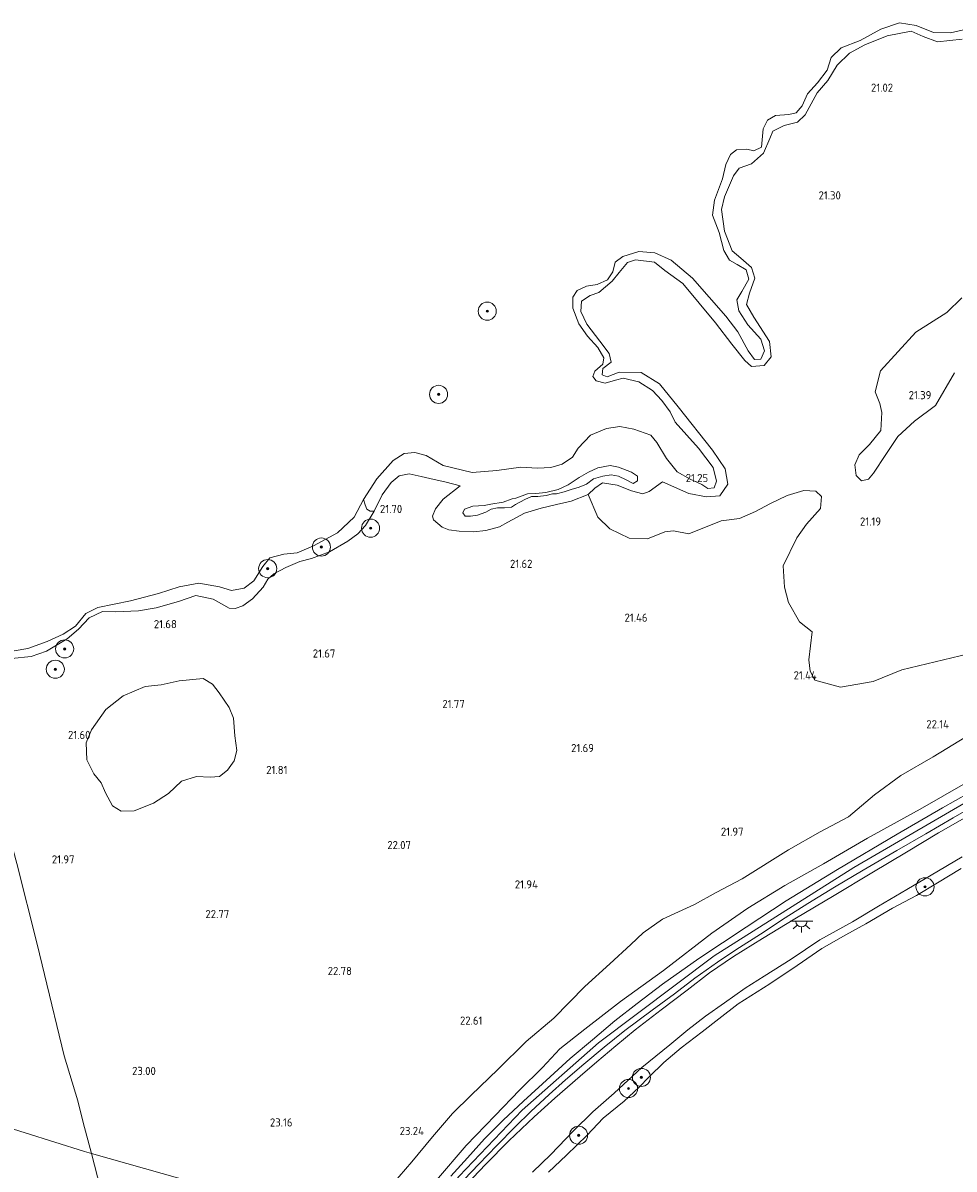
# Model space of a CAD drawing. Header units: metres. Extents: x 185049 to 189876, y 349292 to 352302.
# Tile 90 of 256: x 187055 to 187261, y 350365 to 350618. Entities that reach past the tile are written whole.
import ezdxf
from ezdxf.enums import TextEntityAlignment as Align

# ---------------------------------------------------------------- set-up
doc = ezdxf.new("R2010")
doc.units = ezdxf.units.M
for name, color, linetype, lineweight in [('B-WE-GR-BOOM-S', 90, 'Continuous', 25), ('B-WE-GR-GRAS-GV', 60, 'Continuous', 13), ('B-WE-GR-STRUIK-GV', 90, 'Continuous', 13), ('B-WE-GW-OPHOGING_KRUIN-G', 90, 'Continuous', 18), ('B-WE-GW-TALUD_KRUIN-G', 90, 'Continuous', 18), ('B-WE-GW-TALUD_TEEN-G', 90, 'Continuous', 18), ('B-WE-IE-TERREINAFSCHEIDING_DOORGANG-G', 210, 'Continuous', 18), ('B-WE-IE-TERREINAFSCHEIDING_KUNSTMATIG_HEKWERK-G', 20, 'IE-TERREINAFSCHEIDING-KUNSTMATIG', 18), ('B-WE-KL-ET_LS_OV_LICHTPUNT-S', 190, 'Continuous', 25), ('B-WE-OB-BEKLEDING_STORTSTEEN-GV', 30, 'Continuous', 18), ('B-WE-OB-OEVERVOORZIENING-G', 7, 'Continuous', 18), ('B-WE-OG-TERREIN_GROEN-GV', 7, 'Continuous', 18), ('B-WE-OG-WATER_POEL-GV', 7, 'Continuous', 18), ('B-WE-OG-WATER_RIVIER-GV', 130, 'Continuous', 18), ('B-WE-VH-VERHARDING_ASFALT-GV', 252, 'Continuous', 18), ('X-XX-AL-HOOGTELABEL-S', 7, 'Continuous', 25)]:
    doc.layers.add(name, color=color, linetype=linetype, lineweight=lineweight)
doc.styles.add('NLCS-ISO-ANNOTATIVE-T18', font='NLCS-ISO.ttf', dxfattribs={"height": 1.8})
doc.linetypes.add('IE-TERREINAFSCHEIDING-KUNSTMATIG', pattern='A,4,[82,NLCS.SHX,S=0.75,R=90,X=0,Y=0],4,-2', length=10)

# ---------------------------------------------------------------- blocks, each defined once
blk = doc.blocks.new('SAL-HOOGTELABEL-SO')
at = {"color": 0, "linetype": 'ByBlock', "lineweight": -2, "style": 'NLCS-ISO-ANNOTATIVE-T18'}
blk.add_attdef('HOOGTE', text='', height=1.8, dxfattribs=at).set_placement((2.79, 0), align=Align.RIGHT)
blk = doc.blocks.new('SGR-BOOM_01-SO')
at = {"linetype": 'ByBlock', "lineweight": 18}
h = blk.add_hatch(color=0, dxfattribs=at)
h.dxf.hatch_style = 1
edge = h.paths.add_edge_path()
edge.add_arc((0, 0), 0.25, 0, 360)
at = {"color": 0, "linetype": 'ByBlock', "lineweight": 18}
for radius in [2, 0.25]:
    blk.add_circle((0, 0), radius, dxfattribs=at)
blk = doc.blocks.new('SKL-ET_OV_LICHTPUNT-SO')
at = {"color": 0, "linetype": 'ByBlock', "lineweight": 18}
for points in [[(-1.25, 0), (-2.5, 0)], [(1.25, 0), (2.5, 0)], [(-0.92, -0.85), (-1.83, -1.7)], [(0, -1.25), (0, -2.5)], [(0.92, -0.85), (1.83, -1.7)]]:
    blk.add_lwpolyline(points, dxfattribs=at)
blk.add_lwpolyline([(0, 0), (1.25, 0, -1), (-1.25, 0)], format="xyb", close=True, dxfattribs=at)

msp = doc.modelspace()

# ---------------------------------------------------------------- linework, layer by layer
at = {"layer": 'B-WE-GR-GRAS-GV'}
for points in [[(187260.664, 350541.142, 21.381), (187256.468, 350533.879, 21.279), (187251.838, 350530.448, 21.268), (187248.117, 350527.086, 21.234), (187245.471, 350523.09, 21.211), (187242.775, 350518.991, 21.2), (187241.641, 350517.654, 21.177), (187240.082, 350517.268, 21.177), (187238.895, 350518.456, 21.189), (187238.644, 350520.826, 21.155), (187239.559, 350523.019, 21.155), (187241.888, 350525.29, 21.2), (187244.351, 350528.373, 21.177), (187244.622, 350532.372, 21.177), (187244.177, 350534.333, 21.166), (187243.163, 350536.94, 21.143), (187244.333, 350541.513, 21.087), (187252.141, 350550.063, 21.155), (187258.975, 350554.45, 21.155), (187262.244, 350557.65, 21.087)], [(187052.399, 350478.043, 21.364), (187056.726, 350478.456, 21.352), (187060.095, 350479.656, 21.334), (187064.725, 350482.391, 21.364), (187067.187, 350484.489, 21.424), (187069.531, 350487.042, 21.557), (187072.52, 350488.424, 21.575), (187075.349, 350488.347, 21.557), (187080.462, 350488.588, 21.485), (187084.38, 350489.261, 21.569), (187089.281, 350490.601, 21.545), (187093.106, 350491.919, 21.491), (187096.92, 350491.109, 21.37), (187100.487, 350489.16, 21.386), (187101.797, 350489.075, 21.382), (187103.471, 350489.689, 21.393), (187105.616, 350491.197, 21.423), (187107.952, 350493.768, 21.442), (187109.028, 350495.558, 21.549), (187110.295, 350496.767, 21.579), (187112.998, 350498.127, 21.583), (187116.078, 350499.426, 21.583), (187118.667, 350500.105, 21.579), (187122.643, 350501.612, 21.553), (187126.671, 350503.965, 21.56), (187128.916, 350505.569, 21.56), (187130.596, 350507.399, 21.56), (187132.517, 350510.564, 21.56), (187134.273, 350514.166, 21.541), (187136.257, 350516.892, 21.518), (187138.021, 350518.378, 21.541), (187140.223, 350518.827, 21.541), (187142.872, 350518.226, 21.537), (187144.762, 350517.777, 21.507), (187148.359, 350516.952, 21.469), (187151.469, 350516.133, 21.412), (187147.747, 350513.213, 21.461), (187146.03, 350511.078, 21.446), (187145.367, 350509.448, 21.431), (187145.578, 350508.651, 21.423), (187147.473, 350507.021, 21.469), (187148.996, 350506.447, 21.469), (187151.257, 350506.124, 21.469), (187154.397, 350506.001, 21.469), (187157.146, 350506.265, 21.469), (187160.196, 350507.094, 21.477), (187162.027, 350508.111, 21.477), (187165.692, 350510.1, 21.503), (187169.395, 350511.207, 21.439), (187172.74, 350512.023, 21.378), (187175.983, 350512.809, 21.355), (187179.764, 350514.274, 21.351), (187181.889, 350509.264, 21.227), (187184.52, 350506.64, 21.238), (187188.808, 350504.605, 21.215), (187192.854, 350504.436, 21.182), (187196.714, 350505.981, 21.238), (187198.579, 350506.222, 21.261), (187201.991, 350505.595, 21.317), (187209.117, 350508.426, 21.146), (187213.139, 350508.955, 21.2), (187216.717, 350510.481, 21.215), (187219.885, 350512.203, 21.211), (187223.678, 350514.056, 21.177), (187227.393, 350515.136, 21.181), (187230.041, 350515.001, 21.177), (187231.283, 350513.777, 21.173), (187231.038, 350511.188, 21.192), (187227.979, 350507.712, 21.2), (187225.863, 350504.66, 21.2), (187222.8, 350498.48, 21.264), (187223.108, 350493.781, 21.291), (187223.992, 350490.391, 21.23), (187226.453, 350486.145, 21.207), (187229.233, 350483.951, 21.222), (187228.464, 350477.76, 21.392), (187228.769, 350475.239, 21.381), (187229.821, 350473.239, 21.302), (187235.463, 350471.688, 21.132), (187242.713, 350473, 21.177), (187249.029, 350475.505, 21.245), (187263.714, 350479.043, 21.222)], [(187263.272, 350460.801, 22.446), (187255.937, 350456.356, 22.548), (187248.819, 350452.191, 22.418), (187242.986, 350447.93, 22.753), (187237.219, 350443.061, 22.951), (187231.005, 350439.749, 22.989), (187223.966, 350435.818, 23.015), (187213.791, 350429.381, 22.928), (187207.978, 350426.384, 22.886), (187203.196, 350423.723, 22.81), (187196.179, 350420.519, 22.761), (187191.888, 350417.505, 22.761), (187189.145, 350414.892, 22.837), (187184.561, 350410.64, 22.841), (187179.005, 350405.641, 22.993), (187172.183, 350398.616, 23.399), (187166.03, 350393.491, 23.558), (187159.82, 350387.326, 23.623), (187153.944, 350381.606, 23.725), (187149.767, 350377.582, 23.71), (187145.349, 350372.466, 23.687), (187140.806, 350366.938, 23.607), (187135.246, 350360.474, 23.615)], [(187135.246, 350360.474, 23.615), (187140.806, 350366.938, 23.607), (187145.349, 350372.466, 23.687), (187149.767, 350377.582, 23.71), (187153.944, 350381.606, 23.725), (187159.82, 350387.326, 23.623), (187166.03, 350393.491, 23.558), (187172.183, 350398.616, 23.399), (187179.005, 350405.641, 22.993), (187184.561, 350410.64, 22.841), (187189.145, 350414.892, 22.837), (187191.888, 350417.505, 22.761), (187196.179, 350420.519, 22.761), (187203.196, 350423.723, 22.81), (187207.978, 350426.384, 22.886), (187213.791, 350429.381, 22.928), (187223.966, 350435.818, 23.015), (187231.005, 350439.749, 22.989), (187237.219, 350443.061, 22.951), (187242.986, 350447.93, 22.753), (187248.819, 350452.191, 22.418), (187255.937, 350456.356, 22.548), (187263.272, 350460.801, 22.446)], [(187263.058, 350450.534, 25.619), (187253.077, 350444.793, 25.58), (187241.401, 350438.413, 25.41), (187231.718, 350432.686, 25.513), (187223.189, 350427.932, 25.498), (187215.019, 350422.89, 25.577), (187207.06, 350417.42, 25.684), (187196.349, 350409.157, 25.619), (187186.851, 350402.331, 25.562), (187179.031, 350396.176, 25.581), (187173.469, 350391.872, 25.741), (187169.685, 350387.724, 25.972), (187164.615, 350382.734, 25.983), (187159.191, 350377.147, 25.98), (187152.779, 350370.526, 25.98), (187146.257, 350362.851, 26.006)], [(187146.257, 350362.851, 26.006), (187152.779, 350370.526, 25.98), (187159.191, 350377.147, 25.98), (187164.615, 350382.734, 25.983), (187169.685, 350387.724, 25.972), (187173.469, 350391.872, 25.741), (187179.031, 350396.176, 25.581), (187186.851, 350402.331, 25.562), (187196.349, 350409.157, 25.619), (187207.06, 350417.42, 25.684), (187215.019, 350422.89, 25.577), (187223.189, 350427.932, 25.498), (187231.718, 350432.686, 25.513), (187241.401, 350438.413, 25.41), (187253.077, 350444.793, 25.58), (187263.058, 350450.534, 25.619)], [(187266.64, 350449.926, 25.748), (187258.003, 350445.087, 25.809), (187248.004, 350439.283, 25.794), (187234.829, 350431.454, 25.851), (187223.447, 350424.51, 25.847), (187214.663, 350418.702, 25.858), (187204.15, 350411.776, 25.835), (187196.175, 350406.151, 25.741), (187190.595, 350401.905, 25.771), (187185.664, 350398.039, 25.809), (187180.697, 350393.84, 25.82), (187175.79, 350389.714, 25.889), (187171.385, 350385.691, 25.9), (187165.449, 350380.313, 25.9), (187161, 350376.147, 25.908), (187156.885, 350371.975, 25.908), (187153.081, 350367.825, 25.938), (187149.421, 350363.729, 25.976)], [(187152.342, 350363.034, 25.838), (187155.574, 350366.413, 25.83), (187159.556, 350370.529, 25.823), (187163.644, 350374.663, 25.826), (187167.1, 350378.032, 25.815), (187171.105, 350381.816, 25.815), (187174.739, 350385.021, 25.773), (187178.765, 350388.516, 25.769), (187183.256, 350392.272, 25.731), (187187.815, 350395.881, 25.675), (187193.857, 350400.416, 25.656), (187198.792, 350404.036, 25.667), (187203.288, 350407.437, 25.731), (187208.322, 350411.021, 25.823), (187212.39, 350413.7, 25.785), (187217.821, 350417.159, 25.739), (187223.263, 350420.805, 25.773), (187228.266, 350423.93, 25.762), (187234.11, 350427.527, 25.754), (187240.502, 350431.299, 25.724), (187247.905, 350435.62, 25.712), (187254.345, 350439.344, 25.758), (187260.37, 350442.849, 25.735), (187267.291, 350446.821, 25.735)], [(187151.604, 350360.63, 25.8), (187157.091, 350366.299, 25.773), (187162.257, 350371.54, 25.788), (187167.835, 350376.845, 25.785), (187172.362, 350380.971, 25.8), (187177.972, 350385.868, 25.694), (187181.696, 350388.966, 25.716), (187185.888, 350392.546, 25.694), (187190.117, 350396.057, 25.659), (187195.852, 350400.501, 25.686), (187201.611, 350404.79, 25.694), (187206.516, 350408.64, 25.743), (187211.857, 350412.25, 25.709), (187218.255, 350416.199, 25.694), (187225.37, 350420.545, 25.686), (187234.074, 350425.738, 25.72), (187242.366, 350430.725, 25.694), (187250.023, 350435.284, 25.656), (187257.143, 350439.58, 25.697), (187265.025, 350444.074, 25.652)], [(187265.025, 350444.074, 25.652), (187257.143, 350439.58, 25.697), (187250.023, 350435.284, 25.656), (187242.366, 350430.725, 25.694), (187234.074, 350425.738, 25.72), (187225.37, 350420.545, 25.686), (187218.255, 350416.199, 25.694), (187211.857, 350412.25, 25.709), (187206.516, 350408.64, 25.743), (187201.611, 350404.79, 25.694), (187195.852, 350400.501, 25.686), (187190.117, 350396.057, 25.659), (187185.888, 350392.546, 25.694), (187181.696, 350388.966, 25.716), (187177.972, 350385.868, 25.694), (187172.362, 350380.971, 25.8), (187167.835, 350376.845, 25.785), (187162.257, 350371.54, 25.788), (187157.091, 350366.299, 25.773), (187151.604, 350360.63, 25.8)], [(187053.54, 350432.789, 21.98), (187058.061, 350414.949, 22.025), (187059.709, 350408.289, 22.663), (187064.055, 350390.345, 22.917), (187067.057, 350380.354, 23.041), (187068.237, 350375.605, 23.08), (187070.077, 350368.754, 23.137), (187068.552, 350369.186, 23.171), (187042.26, 350377.443, 22.939)], [(187104.625, 350358.96, 23.072), (187070.077, 350368.754, 23.137), (187068.237, 350375.605, 23.08), (187067.057, 350380.354, 23.041), (187064.055, 350390.345, 22.917), (187059.709, 350408.289, 22.663), (187058.061, 350414.949, 22.025), (187053.54, 350432.789, 21.98)], [(187262.337, 350434.229, 21.71), (187255.517, 350430.175, 21.702), (187250.132, 350427.08, 21.702), (187243.84, 350423.36, 21.691), (187238.127, 350419.909, 21.683), (187230.93, 350415.922, 21.744), (187224.565, 350411.637, 21.782), (187218.604, 350407.927, 21.805), (187214.401, 350405.265, 21.869), (187209.847, 350401.99, 21.896), (187205.678, 350399.063, 21.896), (187201.752, 350396.079, 21.884), (187197.806, 350392.731, 21.892), (187191.616, 350387.784, 21.786), (187185.484, 350382.088, 21.759), (187180.787, 350377.956, 21.759), (187176.511, 350373.736, 21.763), (187171.506, 350368.541, 21.721), (187167.48, 350364.607, 21.694)], [(187042.26, 350377.443, 22.939), (187068.552, 350369.186, 23.171), (187070.077, 350368.754, 23.137), (187074.647, 350351.016, 23.437), (187078.744, 350332.94, 23.324), (187080.155, 350328.019, 23.38), (187085.14, 350309.708, 23.431), (187087.491, 350300.714, 23.646), (187088.072, 350297.689, 24.05), (187086.741, 350297.181, 24.181), (187084.608, 350297.237, 24.044), (187082.895, 350297.547, 23.96), (187077.981, 350298.269, 23.716), (187074.535, 350297.914, 23.647), (187071.811, 350297.544, 23.56), (187068.877, 350296.607, 23.537), (187066.581, 350295.595, 23.541), (187064.175, 350294.118, 23.552), (187061.801, 350291.803, 23.583), (187059.229, 350288.925, 23.594), (187055.892, 350284.361, 23.693), (187051.98, 350278.792, 23.777)]]:
    msp.add_polyline3d(points, dxfattribs=at)
for points in [[(187189.31, 350519.192, 21.947), (187190.606, 350518.291, 22.031), (187190.61, 350517.245, 22.031), (187189.671, 350516.647, 22.031), (187188.14, 350517.495, 21.966), (187186.471, 350518.258, 21.89), (187184.852, 350518.561, 21.803), (187183.016, 350518.317, 21.803), (187180.919, 350517.731, 21.807), (187179.347, 350516.563, 21.883), (187177.789, 350515.861, 21.89), (187175.991, 350515.346, 21.864), (187174.473, 350514.856, 21.841), (187172.743, 350514.366, 21.795), (187171.854, 350514.363, 21.776), (187170.489, 350514.046, 21.803), (187168.659, 350513.817, 21.894), (187167.263, 350513.771, 21.955), (187165.754, 350513.133, 21.955), (187163.692, 350512.037, 22.183), (187162.809, 350511.424, 22.236), (187161.293, 350511.311, 22.19), (187159.757, 350511.282, 22.16), (187158.299, 350511.038, 22.133), (187157.182, 350510.35, 22.213), (187155.334, 350509.701, 22.228), (187153.789, 350509.429, 22.236), (187152.616, 350509.441, 22.236), (187152.064, 350510.164, 22.236), (187152.452, 350511.004, 22.236), (187154.275, 350511.649, 22.194), (187156.796, 350511.852, 22.164), (187158.286, 350512.081, 22.133), (187161.012, 350512.576, 22.16), (187162.995, 350513.292, 22.183), (187163.754, 350513.407, 22.175), (187166.333, 350514.404, 22.05), (187168.183, 350514.497, 21.962), (187170.385, 350514.699, 21.898), (187173.157, 350515.381, 21.871), (187175.293, 350516.405, 21.871), (187177.778, 350517.978, 21.875), (187179.839, 350519.141, 21.833), (187181.906, 350520.097, 21.803), (187184.612, 350520.615, 21.799), (187186.416, 350520.286, 21.822)], [(187096.753, 350472.393, 21.603), (187094.74, 350473.65, 21.619), (187089.426, 350473.079, 21.531), (187085.463, 350472.203, 21.527), (187081.92, 350471.87, 21.527), (187077.022, 350469.806, 21.554), (187073.214, 350466.76, 21.558), (187070.044, 350462.323, 21.573), (187068.883, 350459.41, 21.577), (187069.007, 350455.676, 21.581), (187070.574, 350452.566, 21.584), (187072.18, 350450.619, 21.626), (187073.173, 350448.369, 21.611), (187074.721, 350445.536, 21.581), (187076.636, 350444.364, 21.569), (187079.458, 350444.413, 21.569), (187083.744, 350446.133, 21.569), (187087.043, 350448.26, 21.565), (187089.933, 350450.99, 21.569), (187093.23, 350452.018, 21.615), (187096.245, 350451.86, 21.543), (187098.314, 350452.005, 21.543), (187100.071, 350453.387, 21.543), (187101.556, 350455.444, 21.543), (187102.189, 350457.713, 21.546), (187101.728, 350460.975, 21.546), (187101.446, 350464.889, 21.558), (187100.474, 350467.218, 21.569), (187098.233, 350470.476, 21.569)], [(187089.152, 350297.988, 24.185), (187088.072, 350297.689, 24.05), (187087.491, 350300.714, 23.646), (187085.14, 350309.708, 23.431), (187080.155, 350328.019, 23.38), (187078.744, 350332.94, 23.324), (187074.647, 350351.016, 23.437), (187070.077, 350368.754, 23.137), (187104.625, 350358.96, 23.072), (187125.946, 350354.169, 23.342), (187129.793, 350353.638, 23.644), (187127.639, 350350.858, 23.628), (187122.027, 350343.25, 23.628), (187116.249, 350334.528, 23.647), (187109.587, 350325.413, 23.659), (187106.487, 350320.574, 23.613), (187102.802, 350315.046, 23.724), (187100.068, 350310.574, 23.724), (187097.044, 350306.192, 23.845), (187094.67, 350302.965, 24.036), (187091.563, 350299.809, 24.135)]]:
    msp.add_polyline3d(points, close=True, dxfattribs=at)
at = {"layer": 'B-WE-GR-STRUIK-GV'}
msp.add_polyline3d([(187052.963, 350479.734, 20.932), (187055.997, 350480.227, 20.932), (187060.274, 350481.797, 20.932), (187063.823, 350483.378, 20.932), (187066.534, 350485.158, 20.932), (187068.793, 350487.952, 20.932), (187071.431, 350489.299, 20.932), (187078.673, 350490.795, 20.932), (187084.889, 350492.377, 20.932), (187089.409, 350493.898, 20.932), (187093.783, 350494.689, 20.932), (187098.325, 350493.867, 20.932), (187101.008, 350493.06, 20.932), (187103.798, 350493.602, 20.932), (187105.947, 350495.182, 20.932), (187107.902, 350498.32, 20.932), (187109.479, 350500.237, 20.932), (187112.532, 350501.055, 20.932), (187115.488, 350501.385, 20.932), (187119.066, 350502.886, 20.932), (187124.367, 350505.77, 20.932), (187128.092, 350509.267, 20.932), (187130.114, 350513.106, 20.932), (187130.528, 350511.967, 21.112), (187130.841, 350511.019, 21.336), (187131.602, 350510.542, 21.378), (187132.517, 350510.564, 21.56), (187130.596, 350507.399, 21.56), (187128.916, 350505.569, 21.56), (187126.671, 350503.965, 21.56), (187122.643, 350501.612, 21.553), (187118.667, 350500.105, 21.579), (187116.078, 350499.426, 21.583), (187112.998, 350498.127, 21.583), (187110.295, 350496.767, 21.579), (187109.028, 350495.558, 21.549), (187107.952, 350493.768, 21.442), (187105.616, 350491.197, 21.423), (187103.471, 350489.689, 21.393), (187101.797, 350489.075, 21.382), (187100.487, 350489.16, 21.386), (187096.92, 350491.109, 21.37), (187093.106, 350491.919, 21.491), (187089.281, 350490.601, 21.545), (187084.38, 350489.261, 21.569), (187080.462, 350488.588, 21.485), (187075.349, 350488.347, 21.557), (187072.52, 350488.424, 21.575), (187069.531, 350487.042, 21.557), (187067.187, 350484.489, 21.424), (187064.725, 350482.391, 21.364), (187060.095, 350479.656, 21.334), (187056.726, 350478.456, 21.352), (187052.399, 350478.043, 21.364)], dxfattribs=at)
at = {"layer": 'B-WE-GW-OPHOGING_KRUIN-G'}
msp.add_polyline3d([(187138.733, 350348.839, 25.999), (187151.245, 350363.785, 25.995), (187165.195, 350378.345, 25.934), (187182.01, 350393.194, 25.801), (187207.562, 350412.383, 25.896), (187238.404, 350431.922, 25.805), (187267.613, 350448.897, 25.824), (187291.301, 350459.826, 25.585), (187318.08, 350470.284, 25.403), (187348.141, 350480.918, 25.433), (187376.539, 350489.785, 25.141), (187410.674, 350499.339, 25.11), (187442.897, 350508.288, 25.08), (187470.541, 350516.638, 25.031), (187497.366, 350525.01, 25.076), (187512.167, 350531.306, 24.97), (187524.993, 350538.765, 24.917), (187537.974, 350548.624, 24.902), (187559.782, 350567.895, 24.923)], dxfattribs=at)
at = {"layer": 'B-WE-GW-TALUD_KRUIN-G'}
for points in [[(187262.364, 350614.749, 21.255), (187256.882, 350614.151, 21.243), (187253.732, 350615.379, 21.255), (187251.069, 350616.509, 21.255), (187245.81, 350615.539, 21.255), (187240.843, 350613.497, 21.243), (187237.433, 350611.649, 21.255), (187234.739, 350609.062, 21.267), (187232.709, 350605.627, 21.255), (187230.342, 350602.884, 21.28), (187227.641, 350598.034, 21.28), (187225.95, 350596.437, 21.28), (187223.057, 350595.677, 21.28), (187220.496, 350594.493, 21.231), (187219.83, 350592.81, 21.255), (187218.442, 350589.603, 21.243), (187215.851, 350587.233, 21.231), (187213.124, 350586.261, 21.231), (187211.811, 350584.618, 21.231), (187209.861, 350579.945, 21.231), (187209.217, 350577.185, 21.28), (187209.856, 350572.35, 21.255), (187211.56, 350568.076, 21.207), (187213.426, 350566.39, 21.195), (187215.785, 350564.338, 21.219), (187216.534, 350561.983, 21.219), (187215.363, 350558.673, 21.255), (187214.714, 350556.182, 21.28), (187216.333, 350553.414, 21.292), (187219.784, 350548.045, 21.243), (187220.177, 350544.659, 21.255), (187218.6, 350542.741, 21.255), (187215.805, 350542.468, 21.255), (187214.322, 350543.838, 21.255), (187211.501, 350547.443, 21.183), (187207.849, 350552.108, 21.28), (187200.666, 350560.848, 21.267), (187196.675, 350563.675, 21.255), (187194.374, 350565.567, 21.255), (187190.216, 350566.073, 21.231), (187188.451, 350565.444, 21.219), (187186.611, 350563.252, 21.219), (187185.034, 350561.334, 21.231), (187182.123, 350558.85, 21.231), (187180.198, 350558.164, 21.219), (187178.284, 350556.939, 21.231), (187178.116, 350554.619, 21.28), (187179.466, 350551.846, 21.304), (187182.345, 350548.081, 21.171), (187184.394, 350545.376, 21.147), (187184.811, 350543.445, 21.147), (187182.954, 350542.06, 21.147), (187182.821, 350540.657, 21.147), (187183.961, 350540.249, 21.135), (187186.579, 350541.273, 21.135), (187191.483, 350541.213, 21.123), (187195.468, 350538.655, 21.111), (187199.611, 350533.623, 21.087), (187207.189, 350524.03, 21.123), (187210.022, 350519.886, 21.111), (187210.575, 350516.558, 21.111), (187208.798, 350513.936, 21.039), (187205.894, 350513.714, 21.207), (187201.999, 350514.496, 21.292), (187196.129, 350517.014, 21.328)], [(187151.469, 350516.133, 21.412), (187148.359, 350516.952, 21.469), (187144.762, 350517.777, 21.507), (187142.872, 350518.226, 21.537), (187140.223, 350518.827, 21.541), (187138.021, 350518.378, 21.541), (187136.257, 350516.892, 21.518), (187134.273, 350514.166, 21.541), (187132.517, 350510.564, 21.56)], [(187188.14, 350517.495, 21.966), (187186.471, 350518.258, 21.89), (187184.852, 350518.561, 21.803), (187183.016, 350518.317, 21.803), (187180.919, 350517.731, 21.807), (187179.347, 350516.563, 21.883), (187177.789, 350515.861, 21.89), (187175.991, 350515.346, 21.864), (187174.473, 350514.856, 21.841), (187172.743, 350514.366, 21.795), (187171.854, 350514.363, 21.776), (187170.489, 350514.046, 21.803), (187168.659, 350513.817, 21.894), (187167.263, 350513.771, 21.955), (187165.754, 350513.133, 21.955), (187163.692, 350512.037, 22.183)], [(187163.754, 350513.407, 22.175), (187166.333, 350514.404, 22.05), (187168.183, 350514.497, 21.962), (187170.385, 350514.699, 21.898), (187173.157, 350515.381, 21.871), (187175.293, 350516.405, 21.871), (187177.778, 350517.978, 21.875), (187179.839, 350519.141, 21.833), (187181.906, 350520.097, 21.803), (187184.612, 350520.615, 21.799), (187186.416, 350520.286, 21.822), (187189.31, 350519.192, 21.947), (187190.606, 350518.291, 22.031), (187190.61, 350517.245, 22.031), (187189.671, 350516.647, 22.031), (187188.14, 350517.495, 21.966)], [(187163.692, 350512.037, 22.183), (187162.809, 350511.424, 22.236), (187161.293, 350511.311, 22.19), (187159.757, 350511.282, 22.16), (187158.299, 350511.038, 22.133), (187157.182, 350510.35, 22.213), (187155.334, 350509.701, 22.228), (187153.789, 350509.429, 22.236), (187152.616, 350509.441, 22.236), (187152.064, 350510.164, 22.236), (187152.452, 350511.004, 22.236), (187154.275, 350511.649, 22.194), (187156.796, 350511.852, 22.164), (187158.286, 350512.081, 22.133), (187161.012, 350512.576, 22.16), (187162.995, 350513.292, 22.183), (187163.754, 350513.407, 22.175)], [(187100.487, 350489.16, 21.386), (187101.797, 350489.075, 21.382), (187103.471, 350489.689, 21.393), (187105.616, 350491.197, 21.423), (187107.952, 350493.768, 21.442), (187109.028, 350495.558, 21.549), (187110.295, 350496.767, 21.579), (187112.998, 350498.127, 21.583), (187116.078, 350499.426, 21.583), (187118.667, 350500.105, 21.579), (187122.643, 350501.612, 21.553), (187126.671, 350503.965, 21.56), (187128.916, 350505.569, 21.56), (187130.596, 350507.399, 21.56), (187132.517, 350510.564, 21.56)], [(187020.711, 350478.683, 21.178), (187024.339, 350476.495, 21.298), (187026.83, 350475.846, 21.316), (187033.053, 350475.759, 21.292), (187036.302, 350476.284, 21.262), (187040.009, 350478.057, 21.316), (187041.756, 350478.555, 21.314), (187044.323, 350479.143, 21.328), (187048.178, 350478.98, 21.352), (187052.399, 350478.043, 21.364), (187056.726, 350478.456, 21.352), (187060.095, 350479.656, 21.334), (187064.725, 350482.391, 21.364), (187067.187, 350484.489, 21.424), (187069.531, 350487.042, 21.557), (187072.52, 350488.424, 21.575), (187075.349, 350488.347, 21.557), (187080.462, 350488.588, 21.485), (187084.38, 350489.261, 21.569), (187089.281, 350490.601, 21.545), (187093.106, 350491.919, 21.491), (187096.92, 350491.109, 21.37), (187100.487, 350489.16, 21.386)], [(187265.025, 350444.074, 25.652), (187257.143, 350439.58, 25.697), (187250.023, 350435.284, 25.656), (187242.366, 350430.725, 25.694), (187234.074, 350425.738, 25.72), (187225.37, 350420.545, 25.686), (187218.255, 350416.199, 25.694), (187211.857, 350412.25, 25.709), (187206.516, 350408.64, 25.743), (187201.611, 350404.79, 25.694), (187195.852, 350400.501, 25.686), (187190.117, 350396.057, 25.659), (187185.888, 350392.546, 25.694), (187181.696, 350388.966, 25.716), (187177.972, 350385.868, 25.694), (187172.362, 350380.971, 25.8), (187167.835, 350376.845, 25.785), (187162.257, 350371.54, 25.788), (187157.091, 350366.299, 25.773), (187151.604, 350360.63, 25.8)]]:
    msp.add_polyline3d(points, dxfattribs=at)
at = {"layer": 'B-WE-GW-TALUD_TEEN-G'}
for points in [[(187151.469, 350516.133, 21.412), (187147.747, 350513.213, 21.461), (187146.03, 350511.078, 21.446), (187145.367, 350509.448, 21.431), (187145.578, 350508.651, 21.423), (187147.473, 350507.021, 21.469), (187148.996, 350506.447, 21.469), (187151.257, 350506.124, 21.469), (187154.397, 350506.001, 21.469), (187157.146, 350506.265, 21.469), (187160.196, 350507.094, 21.477), (187162.027, 350508.111, 21.477), (187165.692, 350510.1, 21.503), (187169.395, 350511.207, 21.439), (187172.74, 350512.023, 21.378), (187175.983, 350512.809, 21.355), (187179.764, 350514.274, 21.351), (187181.208, 350515.662, 21.336), (187182.924, 350516.813, 21.336), (187186.146, 350516.334, 21.336), (187189.349, 350515.07, 21.31), (187191.784, 350514.367, 21.31), (187193.181, 350514.899, 21.302), (187196.129, 350517.014, 21.328)], [(187135.246, 350360.474, 23.615), (187140.806, 350366.938, 23.607), (187145.349, 350372.466, 23.687), (187149.767, 350377.582, 23.71), (187153.944, 350381.606, 23.725), (187159.82, 350387.326, 23.623), (187166.03, 350393.491, 23.558), (187172.183, 350398.616, 23.399), (187179.005, 350405.641, 22.993), (187184.561, 350410.64, 22.841), (187189.145, 350414.892, 22.837), (187191.888, 350417.505, 22.761), (187196.179, 350420.519, 22.761), (187203.196, 350423.723, 22.81), (187207.978, 350426.384, 22.886), (187213.791, 350429.381, 22.928), (187223.966, 350435.818, 23.015), (187231.005, 350439.749, 22.989), (187237.219, 350443.061, 22.951), (187242.986, 350447.93, 22.753), (187248.819, 350452.191, 22.418), (187255.937, 350456.356, 22.548), (187263.272, 350460.801, 22.446)]]:
    msp.add_polyline3d(points, dxfattribs=at)
at = {"layer": 'B-WE-IE-TERREINAFSCHEIDING_DOORGANG-G'}
msp.add_polyline3d([(187067.057, 350380.354, 23.041), (187068.237, 350375.605, 23.08)], dxfattribs=at)
at = {"layer": 'B-WE-IE-TERREINAFSCHEIDING_KUNSTMATIG_HEKWERK-G'}
for points in [[(187044.794, 350466.201, 21.573), (187048.88, 350449.944, 21.793), (187053.54, 350432.789, 21.98), (187058.061, 350414.949, 22.025), (187059.709, 350408.289, 22.663), (187064.055, 350390.345, 22.917), (187067.057, 350380.354, 23.041)], [(187146.257, 350362.851, 26.006), (187152.779, 350370.526, 25.98), (187159.191, 350377.147, 25.98), (187164.615, 350382.734, 25.983), (187169.685, 350387.724, 25.972), (187173.469, 350391.872, 25.741), (187179.031, 350396.176, 25.581), (187186.851, 350402.331, 25.562), (187196.349, 350409.157, 25.619), (187207.06, 350417.42, 25.684), (187215.019, 350422.89, 25.577), (187223.189, 350427.932, 25.498), (187231.718, 350432.686, 25.513), (187241.401, 350438.413, 25.41), (187253.077, 350444.793, 25.58), (187263.058, 350450.534, 25.619)], [(187068.237, 350375.605, 23.08), (187070.077, 350368.754, 23.137)], [(187070.077, 350368.754, 23.137), (187074.647, 350351.016, 23.437), (187078.744, 350332.94, 23.324)]]:
    msp.add_polyline3d(points, dxfattribs=at)
at = {"layer": 'B-WE-OB-BEKLEDING_STORTSTEEN-GV'}
for points in [[(187167.48, 350364.607, 21.694), (187171.506, 350368.541, 21.721), (187176.511, 350373.736, 21.763), (187180.787, 350377.956, 21.759), (187185.484, 350382.088, 21.759), (187191.616, 350387.784, 21.786), (187197.806, 350392.731, 21.892), (187201.752, 350396.079, 21.884), (187205.678, 350399.063, 21.896), (187209.847, 350401.99, 21.896), (187214.401, 350405.265, 21.869), (187218.604, 350407.927, 21.805), (187224.565, 350411.637, 21.782), (187230.93, 350415.922, 21.744), (187238.127, 350419.909, 21.683), (187243.84, 350423.36, 21.691), (187250.132, 350427.08, 21.702), (187255.517, 350430.175, 21.702), (187262.337, 350434.229, 21.71)], [(187262.125, 350431.679, 21.063), (187256.922, 350428.48, 21.063), (187252.263, 350425.711, 21.063), (187246.978, 350422.942, 21.063), (187241.075, 350419.461, 21.063), (187236.643, 350417.06, 21.063), (187231.351, 350414.002, 21.063), (187225.889, 350410.265, 21.063), (187219.869, 350406.218, 21.063), (187212.881, 350401.79, 21.063), (187208.597, 350398.492, 21.063), (187204.94, 350395.635, 21.063), (187200.314, 350392.06, 21.063), (187196.44, 350388.841, 21.063), (187193.205, 350385.704, 21.063), (187190.942, 350383.343, 21.063), (187187.662, 350380.327, 21.063), (187183.047, 350376.536, 21.063), (187179.552, 350372.796, 21.063), (187174.977, 350368.369, 21.063), (187170.978, 350364.646, 21.063)]]:
    msp.add_polyline3d(points, dxfattribs=at)
at = {"layer": 'B-WE-OB-OEVERVOORZIENING-G'}
msp.add_polyline3d([(187170.978, 350364.646, 21.063), (187174.977, 350368.369, 21.063), (187179.552, 350372.796, 21.063), (187183.047, 350376.536, 21.063), (187187.662, 350380.327, 21.063), (187190.942, 350383.343, 21.063), (187193.205, 350385.704, 21.063), (187196.44, 350388.841, 21.063), (187200.314, 350392.06, 21.063), (187204.94, 350395.635, 21.063), (187208.597, 350398.492, 21.063), (187212.881, 350401.79, 21.063), (187219.869, 350406.218, 21.063), (187225.889, 350410.265, 21.063), (187231.351, 350414.002, 21.063), (187236.643, 350417.06, 21.063), (187241.075, 350419.461, 21.063), (187246.978, 350422.942, 21.063), (187252.263, 350425.711, 21.063), (187256.922, 350428.48, 21.063), (187262.125, 350431.679, 21.063)], dxfattribs=at)
at = {"layer": 'B-WE-OG-TERREIN_GROEN-GV'}
for points in [[(187262.364, 350614.749, 21.255), (187256.882, 350614.151, 21.243), (187253.732, 350615.379, 21.255), (187251.069, 350616.509, 21.255), (187245.81, 350615.539, 21.255), (187240.843, 350613.497, 21.243), (187237.433, 350611.649, 21.255), (187234.739, 350609.062, 21.267), (187232.709, 350605.627, 21.255), (187230.342, 350602.884, 21.28), (187227.641, 350598.034, 21.28), (187225.95, 350596.437, 21.28), (187223.057, 350595.677, 21.28), (187220.496, 350594.493, 21.231), (187219.83, 350592.81, 21.255), (187218.442, 350589.603, 21.243), (187215.851, 350587.233, 21.231), (187213.124, 350586.261, 21.231), (187211.811, 350584.618, 21.231), (187209.861, 350579.945, 21.231), (187209.217, 350577.185, 21.28), (187209.856, 350572.35, 21.255), (187211.56, 350568.076, 21.207), (187213.426, 350566.39, 21.195), (187215.785, 350564.338, 21.219), (187216.534, 350561.983, 21.219), (187215.363, 350558.673, 21.255), (187214.714, 350556.182, 21.28), (187216.333, 350553.414, 21.292), (187219.784, 350548.045, 21.243), (187220.177, 350544.659, 21.255), (187218.6, 350542.741, 21.255), (187215.805, 350542.468, 21.255), (187214.322, 350543.838, 21.255), (187211.501, 350547.443, 21.183), (187207.849, 350552.108, 21.28), (187200.666, 350560.848, 21.267), (187196.675, 350563.675, 21.255), (187194.374, 350565.567, 21.255), (187190.216, 350566.073, 21.231), (187188.451, 350565.444, 21.219), (187186.611, 350563.252, 21.219), (187185.034, 350561.334, 21.231), (187182.123, 350558.85, 21.231), (187180.198, 350558.164, 21.219), (187178.284, 350556.939, 21.231), (187178.116, 350554.619, 21.28), (187179.466, 350551.846, 21.304), (187182.345, 350548.081, 21.171), (187184.394, 350545.376, 21.147), (187184.811, 350543.445, 21.147), (187182.954, 350542.06, 21.147), (187182.821, 350540.657, 21.147), (187183.961, 350540.249, 21.135), (187186.579, 350541.273, 21.135), (187191.483, 350541.213, 21.123), (187195.468, 350538.655, 21.111), (187199.611, 350533.623, 21.087), (187207.189, 350524.03, 21.123), (187210.022, 350519.886, 21.111), (187210.575, 350516.558, 21.111), (187208.798, 350513.936, 21.039), (187205.894, 350513.714, 21.207), (187201.999, 350514.496, 21.292), (187196.129, 350517.014, 21.328), (187193.181, 350514.899, 21.302), (187191.784, 350514.367, 21.31), (187189.349, 350515.07, 21.31), (187186.146, 350516.334, 21.336), (187182.924, 350516.813, 21.336), (187181.208, 350515.662, 21.336), (187179.764, 350514.274, 21.351), (187175.983, 350512.809, 21.355), (187172.74, 350512.023, 21.378), (187169.395, 350511.207, 21.439), (187165.692, 350510.1, 21.503), (187162.027, 350508.111, 21.477), (187160.196, 350507.094, 21.477), (187157.146, 350506.265, 21.469), (187154.397, 350506.001, 21.469), (187151.257, 350506.124, 21.469), (187148.996, 350506.447, 21.469), (187147.473, 350507.021, 21.469), (187145.578, 350508.651, 21.423), (187145.367, 350509.448, 21.431), (187146.03, 350511.078, 21.446), (187147.747, 350513.213, 21.461), (187151.469, 350516.133, 21.412), (187148.359, 350516.952, 21.469), (187144.762, 350517.777, 21.507), (187142.872, 350518.226, 21.537), (187140.223, 350518.827, 21.541), (187138.021, 350518.378, 21.541), (187136.257, 350516.892, 21.518), (187134.273, 350514.166, 21.541), (187132.517, 350510.564, 21.56), (187131.602, 350510.542, 21.378), (187130.841, 350511.019, 21.336), (187130.528, 350511.967, 21.112), (187130.114, 350513.106, 20.932), (187133.09, 350517.693, 20.932), (187136.695, 350521.78, 20.932), (187139.142, 350523.285, 20.932), (187141.454, 350523.521, 20.932), (187143.999, 350522.847, 20.932), (187147.761, 350520.662, 20.932), (187154.095, 350519.122, 20.932), (187159.555, 350519.531, 20.932), (187164.899, 350520.261, 20.932), (187168.539, 350520.067, 20.932), (187171.472, 350520.208, 20.932), (187174.016, 350520.934, 20.932), (187176.3, 350522.516, 20.932), (187177.553, 350524.454, 20.932), (187180.267, 350527.365, 20.932), (187183.819, 350528.812, 20.932), (187186.772, 350529.277, 20.932), (187189.802, 350528.639, 20.932), (187193.573, 350527.316, 20.932), (187194.898, 350525.755, 20.932), (187197.072, 350522.19, 20.932), (187199.422, 350519.276, 20.932), (187202.256, 350517.665, 20.932), (187204.813, 350516.452, 20.932), (187206.204, 350515.591, 20.932), (187207.548, 350515.754, 20.932), (187208.084, 350517.165, 20.932), (187207.321, 350520.193, 20.932), (187204.082, 350524.463, 20.932), (187198.954, 350530.229, 20.932), (187197.884, 350532.469, 20.932), (187196.001, 350534.962, 20.932), (187193.935, 350537.209, 20.932), (187190.906, 350539.112, 20.932), (187187.441, 350539.957, 20.932), (187185.808, 350539.465, 20.932), (187183.505, 350538.825, 20.932), (187181.5, 350539.376, 20.932), (187180.753, 350540.33, 20.932), (187181.215, 350541.444, 20.932), (187182.961, 350543.015, 20.932), (187183.228, 350544.422, 20.932), (187181.915, 350546.711, 20.932), (187179.574, 350549.221, 20.932), (187177.714, 350551.903, 20.932), (187176.376, 350555.404, 20.932), (187176.326, 350557.827, 20.932), (187177.292, 350559.301, 20.932), (187179.346, 350560.259, 20.932), (187181.763, 350560.579, 20.932), (187184.004, 350561.648, 20.932), (187185.179, 350563.423, 20.932), (187185.702, 350565.508, 20.932), (187187.427, 350566.755, 20.932), (187190.904, 350567.905, 20.932), (187194.493, 350567.601, 20.932), (187198.055, 350565.978, 20.932), (187202.824, 350561.982, 20.932), (187210.133, 350553.649, 20.932), (187212.791, 350550.122, 20.932), (187215.086, 350545.967, 20.932), (187216.499, 350544.03, 20.932), (187217.871, 350544.113, 20.932), (187218.694, 350545.988, 20.932), (187217.888, 350548.503, 20.932), (187215.021, 350551.73, 20.932), (187213.018, 350554.813, 20.932), (187212.564, 350557.228, 20.932), (187213.685, 350559.028, 20.932), (187215.245, 350561.754, 20.932), (187214.636, 350563.842, 20.932), (187212.672, 350565.041, 20.932), (187210.983, 350565.975, 20.932), (187209.727, 350568.104, 20.932), (187208.676, 350572.069, 20.932), (187207.169, 350575.916, 20.932), (187207.666, 350579.212, 20.932), (187209.428, 350583.908, 20.932), (187210.143, 350587.101, 20.932), (187211.176, 350589.277, 20.932), (187212.528, 350590.301, 20.932), (187214.759, 350590.509, 20.932), (187216.303, 350590.11, 20.932), (187218.01, 350590.899, 20.932), (187218.192, 350592.546, 20.932), (187218.357, 350595, 20.932), (187219.315, 350596.879, 20.932), (187221.151, 350597.94, 20.932), (187224.055, 350598.161, 20.932), (187225.691, 350598.518, 20.932), (187227.007, 350600.027, 20.932), (187228.191, 350602.664, 20.932), (187230.375, 350605.16, 20.932), (187232.554, 350607.925, 20.932), (187233.412, 350610.717, 20.932), (187235.63, 350612.864, 20.932), (187239.798, 350614.485, 20.932), (187244.379, 350616.976, 20.932), (187248.499, 350618.354, 20.932), (187252.147, 350617.756, 20.932), (187255.975, 350616.273, 20.932), (187259.776, 350616.136, 20.932), (187262.993, 350616.875, 20.932)], [(187263.714, 350479.043, 21.222), (187249.029, 350475.505, 21.245), (187242.713, 350473, 21.177), (187235.463, 350471.688, 21.132), (187229.821, 350473.239, 21.302), (187228.769, 350475.239, 21.381), (187228.464, 350477.76, 21.392), (187229.233, 350483.951, 21.222), (187226.453, 350486.145, 21.207), (187223.992, 350490.391, 21.23), (187223.108, 350493.781, 21.291), (187222.8, 350498.48, 21.264), (187225.863, 350504.66, 21.2), (187227.979, 350507.712, 21.2), (187231.038, 350511.188, 21.192), (187231.283, 350513.777, 21.173), (187230.041, 350515.001, 21.177), (187227.393, 350515.136, 21.181), (187223.678, 350514.056, 21.177), (187219.885, 350512.203, 21.211), (187216.717, 350510.481, 21.215), (187213.139, 350508.955, 21.2), (187209.117, 350508.426, 21.146), (187201.991, 350505.595, 21.317), (187198.579, 350506.222, 21.261), (187196.714, 350505.981, 21.238), (187192.854, 350504.436, 21.182), (187188.808, 350504.605, 21.215), (187184.52, 350506.64, 21.238), (187181.889, 350509.264, 21.227), (187179.764, 350514.274, 21.351), (187181.208, 350515.662, 21.336), (187182.924, 350516.813, 21.336), (187186.146, 350516.334, 21.336), (187189.349, 350515.07, 21.31), (187191.784, 350514.367, 21.31), (187193.181, 350514.899, 21.302), (187196.129, 350517.014, 21.328), (187201.999, 350514.496, 21.292), (187205.894, 350513.714, 21.207), (187208.798, 350513.936, 21.039), (187210.575, 350516.558, 21.111), (187210.022, 350519.886, 21.111), (187207.189, 350524.03, 21.123), (187199.611, 350533.623, 21.087), (187195.468, 350538.655, 21.111), (187191.483, 350541.213, 21.123), (187186.579, 350541.273, 21.135), (187183.961, 350540.249, 21.135), (187182.821, 350540.657, 21.147), (187182.954, 350542.06, 21.147), (187184.811, 350543.445, 21.147), (187184.394, 350545.376, 21.147), (187182.345, 350548.081, 21.171), (187179.466, 350551.846, 21.304), (187178.116, 350554.619, 21.28), (187178.284, 350556.939, 21.231), (187180.198, 350558.164, 21.219), (187182.123, 350558.85, 21.231), (187185.034, 350561.334, 21.231), (187186.611, 350563.252, 21.219), (187188.451, 350565.444, 21.219), (187190.216, 350566.073, 21.231), (187194.374, 350565.567, 21.255), (187196.675, 350563.675, 21.255), (187200.666, 350560.848, 21.267), (187207.849, 350552.108, 21.28), (187211.501, 350547.443, 21.183), (187214.322, 350543.838, 21.255), (187215.805, 350542.468, 21.255), (187218.6, 350542.741, 21.255), (187220.177, 350544.659, 21.255), (187219.784, 350548.045, 21.243), (187216.333, 350553.414, 21.292), (187214.714, 350556.182, 21.28), (187215.363, 350558.673, 21.255), (187216.534, 350561.983, 21.219), (187215.785, 350564.338, 21.219), (187213.426, 350566.39, 21.195), (187211.56, 350568.076, 21.207), (187209.856, 350572.35, 21.255), (187209.217, 350577.185, 21.28), (187209.861, 350579.945, 21.231), (187211.811, 350584.618, 21.231), (187213.124, 350586.261, 21.231), (187215.851, 350587.233, 21.231), (187218.442, 350589.603, 21.243), (187219.83, 350592.81, 21.255), (187220.496, 350594.493, 21.231), (187223.057, 350595.677, 21.28), (187225.95, 350596.437, 21.28), (187227.641, 350598.034, 21.28), (187230.342, 350602.884, 21.28), (187232.709, 350605.627, 21.255), (187234.739, 350609.062, 21.267), (187237.433, 350611.649, 21.255), (187240.843, 350613.497, 21.243), (187245.81, 350615.539, 21.255), (187251.069, 350616.509, 21.255), (187253.732, 350615.379, 21.255), (187256.882, 350614.151, 21.243), (187262.364, 350614.749, 21.255)], [(187262.244, 350557.65, 21.087), (187258.975, 350554.45, 21.155), (187252.141, 350550.063, 21.155), (187244.333, 350541.513, 21.087), (187243.163, 350536.94, 21.143), (187244.177, 350534.333, 21.166), (187244.622, 350532.372, 21.177), (187244.351, 350528.373, 21.177), (187241.888, 350525.29, 21.2), (187239.559, 350523.019, 21.155), (187238.644, 350520.826, 21.155), (187238.895, 350518.456, 21.189), (187240.082, 350517.268, 21.177), (187241.641, 350517.654, 21.177), (187242.775, 350518.991, 21.2), (187245.471, 350523.09, 21.211), (187248.117, 350527.086, 21.234), (187251.838, 350530.448, 21.268), (187256.468, 350533.879, 21.279), (187260.664, 350541.142, 21.381)]]:
    msp.add_polyline3d(points, dxfattribs=at)
for points in [[(187186.416, 350520.286, 21.822), (187184.612, 350520.615, 21.799), (187181.906, 350520.097, 21.803), (187179.839, 350519.141, 21.833), (187177.778, 350517.978, 21.875), (187175.293, 350516.405, 21.871), (187173.157, 350515.381, 21.871), (187170.385, 350514.699, 21.898), (187168.183, 350514.497, 21.962), (187166.333, 350514.404, 22.05), (187163.754, 350513.407, 22.175), (187162.995, 350513.292, 22.183), (187161.012, 350512.576, 22.16), (187158.286, 350512.081, 22.133), (187156.796, 350511.852, 22.164), (187154.275, 350511.649, 22.194), (187152.452, 350511.004, 22.236), (187152.064, 350510.164, 22.236), (187152.616, 350509.441, 22.236), (187153.789, 350509.429, 22.236), (187155.334, 350509.701, 22.228), (187157.182, 350510.35, 22.213), (187158.299, 350511.038, 22.133), (187159.757, 350511.282, 22.16), (187161.293, 350511.311, 22.19), (187162.809, 350511.424, 22.236), (187163.692, 350512.037, 22.183), (187165.754, 350513.133, 21.955), (187167.263, 350513.771, 21.955), (187168.659, 350513.817, 21.894), (187170.489, 350514.046, 21.803), (187171.854, 350514.363, 21.776), (187172.743, 350514.366, 21.795), (187174.473, 350514.856, 21.841), (187175.991, 350515.346, 21.864), (187177.789, 350515.861, 21.89), (187179.347, 350516.563, 21.883), (187180.919, 350517.731, 21.807), (187183.016, 350518.317, 21.803), (187184.852, 350518.561, 21.803), (187186.471, 350518.258, 21.89), (187188.14, 350517.495, 21.966), (187189.671, 350516.647, 22.031), (187190.61, 350517.245, 22.031), (187190.606, 350518.291, 22.031), (187189.31, 350519.192, 21.947)], [(187100.071, 350453.387, 21.543), (187098.314, 350452.005, 21.543), (187096.245, 350451.86, 21.543), (187093.23, 350452.018, 21.615), (187089.933, 350450.99, 21.569), (187087.043, 350448.26, 21.565), (187083.744, 350446.133, 21.569), (187079.458, 350444.413, 21.569), (187076.636, 350444.364, 21.569), (187074.721, 350445.536, 21.581), (187073.173, 350448.369, 21.611), (187072.18, 350450.619, 21.626), (187070.574, 350452.566, 21.584), (187069.007, 350455.676, 21.581), (187068.883, 350459.41, 21.577), (187070.044, 350462.323, 21.573), (187073.214, 350466.76, 21.558), (187077.022, 350469.806, 21.554), (187081.92, 350471.87, 21.527), (187085.463, 350472.203, 21.527), (187089.426, 350473.079, 21.531), (187094.74, 350473.65, 21.619), (187096.753, 350472.393, 21.603), (187098.233, 350470.476, 21.569), (187100.474, 350467.218, 21.569), (187101.446, 350464.889, 21.558), (187101.728, 350460.975, 21.546), (187102.189, 350457.713, 21.546), (187101.556, 350455.444, 21.543)]]:
    msp.add_polyline3d(points, close=True, dxfattribs=at)
at = {"layer": 'B-WE-OG-WATER_POEL-GV'}
msp.add_polyline3d([(187262.993, 350616.875, 20.932), (187259.776, 350616.136, 20.932), (187255.975, 350616.273, 20.932), (187252.147, 350617.756, 20.932), (187248.499, 350618.354, 20.932), (187244.379, 350616.976, 20.932), (187239.798, 350614.485, 20.932), (187235.63, 350612.864, 20.932), (187233.412, 350610.717, 20.932), (187232.554, 350607.925, 20.932), (187230.375, 350605.16, 20.932), (187228.191, 350602.664, 20.932), (187227.007, 350600.027, 20.932), (187225.691, 350598.518, 20.932), (187224.055, 350598.161, 20.932), (187221.151, 350597.94, 20.932), (187219.315, 350596.879, 20.932), (187218.357, 350595, 20.932), (187218.192, 350592.546, 20.932), (187218.01, 350590.899, 20.932), (187216.303, 350590.11, 20.932), (187214.759, 350590.509, 20.932), (187212.528, 350590.301, 20.932), (187211.176, 350589.277, 20.932), (187210.143, 350587.101, 20.932), (187209.428, 350583.908, 20.932), (187207.666, 350579.212, 20.932), (187207.169, 350575.916, 20.932), (187208.676, 350572.069, 20.932), (187209.727, 350568.104, 20.932), (187210.983, 350565.975, 20.932), (187212.672, 350565.041, 20.932), (187214.636, 350563.842, 20.932), (187215.245, 350561.754, 20.932), (187213.685, 350559.028, 20.932), (187212.564, 350557.228, 20.932), (187213.018, 350554.813, 20.932), (187215.021, 350551.73, 20.932), (187217.888, 350548.503, 20.932), (187218.694, 350545.988, 20.932), (187217.871, 350544.113, 20.932), (187216.499, 350544.03, 20.932), (187215.086, 350545.967, 20.932), (187212.791, 350550.122, 20.932), (187210.133, 350553.649, 20.932), (187202.824, 350561.982, 20.932), (187198.055, 350565.978, 20.932), (187194.493, 350567.601, 20.932), (187190.904, 350567.905, 20.932), (187187.427, 350566.755, 20.932), (187185.702, 350565.508, 20.932), (187185.179, 350563.423, 20.932), (187184.004, 350561.648, 20.932), (187181.763, 350560.579, 20.932), (187179.346, 350560.259, 20.932), (187177.292, 350559.301, 20.932), (187176.326, 350557.827, 20.932), (187176.376, 350555.404, 20.932), (187177.714, 350551.903, 20.932), (187179.574, 350549.221, 20.932), (187181.915, 350546.711, 20.932), (187183.228, 350544.422, 20.932), (187182.961, 350543.015, 20.932), (187181.215, 350541.444, 20.932), (187180.753, 350540.33, 20.932), (187181.5, 350539.376, 20.932), (187183.505, 350538.825, 20.932), (187185.808, 350539.465, 20.932), (187187.441, 350539.957, 20.932), (187190.906, 350539.112, 20.932), (187193.935, 350537.209, 20.932), (187196.001, 350534.962, 20.932), (187197.884, 350532.469, 20.932), (187198.954, 350530.229, 20.932), (187204.082, 350524.463, 20.932), (187207.321, 350520.193, 20.932), (187208.084, 350517.165, 20.932), (187207.548, 350515.754, 20.932), (187206.204, 350515.591, 20.932), (187204.813, 350516.452, 20.932), (187202.256, 350517.665, 20.932), (187199.422, 350519.276, 20.932), (187197.072, 350522.19, 20.932), (187194.898, 350525.755, 20.932), (187193.573, 350527.316, 20.932), (187189.802, 350528.639, 20.932), (187186.772, 350529.277, 20.932), (187183.819, 350528.812, 20.932), (187180.267, 350527.365, 20.932), (187177.553, 350524.454, 20.932), (187176.3, 350522.516, 20.932), (187174.016, 350520.934, 20.932), (187171.472, 350520.208, 20.932), (187168.539, 350520.067, 20.932), (187164.899, 350520.261, 20.932), (187159.555, 350519.531, 20.932), (187154.095, 350519.122, 20.932), (187147.761, 350520.662, 20.932), (187143.999, 350522.847, 20.932), (187141.454, 350523.521, 20.932), (187139.142, 350523.285, 20.932), (187136.695, 350521.78, 20.932), (187133.09, 350517.693, 20.932), (187130.114, 350513.106, 20.932), (187128.092, 350509.267, 20.932), (187124.367, 350505.77, 20.932), (187119.066, 350502.886, 20.932), (187115.488, 350501.385, 20.932), (187112.532, 350501.055, 20.932), (187109.479, 350500.237, 20.932), (187107.902, 350498.32, 20.932), (187105.947, 350495.182, 20.932), (187103.798, 350493.602, 20.932), (187101.008, 350493.06, 20.932), (187098.325, 350493.867, 20.932), (187093.783, 350494.689, 20.932), (187089.409, 350493.898, 20.932), (187084.889, 350492.377, 20.932), (187078.673, 350490.795, 20.932), (187071.431, 350489.299, 20.932), (187068.793, 350487.952, 20.932), (187066.534, 350485.158, 20.932), (187063.823, 350483.378, 20.932), (187060.274, 350481.797, 20.932), (187055.997, 350480.227, 20.932), (187052.963, 350479.734, 20.932)], dxfattribs=at)
at = {"layer": 'B-WE-OG-WATER_RIVIER-GV'}
msp.add_polyline3d([(187170.978, 350364.646, 21.063), (187174.977, 350368.369, 21.063), (187179.552, 350372.796, 21.063), (187183.047, 350376.536, 21.063), (187187.662, 350380.327, 21.063), (187190.942, 350383.343, 21.063), (187193.205, 350385.704, 21.063), (187196.44, 350388.841, 21.063), (187200.314, 350392.06, 21.063), (187204.94, 350395.635, 21.063), (187208.597, 350398.492, 21.063), (187212.881, 350401.79, 21.063), (187219.869, 350406.218, 21.063), (187225.889, 350410.265, 21.063), (187231.351, 350414.002, 21.063), (187236.643, 350417.06, 21.063), (187241.075, 350419.461, 21.063), (187246.978, 350422.942, 21.063), (187252.263, 350425.711, 21.063), (187256.922, 350428.48, 21.063), (187262.125, 350431.679, 21.063)], dxfattribs=at)
at = {"layer": 'B-WE-VH-VERHARDING_ASFALT-GV'}
for points in [[(187149.421, 350363.729, 25.976), (187153.081, 350367.825, 25.938), (187156.885, 350371.975, 25.908), (187161, 350376.147, 25.908), (187165.449, 350380.313, 25.9), (187171.385, 350385.691, 25.9), (187175.79, 350389.714, 25.889), (187180.697, 350393.84, 25.82), (187185.664, 350398.039, 25.809), (187190.595, 350401.905, 25.771), (187196.175, 350406.151, 25.741), (187204.15, 350411.776, 25.835), (187214.663, 350418.702, 25.858), (187223.447, 350424.51, 25.847), (187234.829, 350431.454, 25.851), (187248.004, 350439.283, 25.794), (187258.003, 350445.087, 25.809), (187266.64, 350449.926, 25.748)], [(187267.291, 350446.821, 25.735), (187260.37, 350442.849, 25.735), (187254.345, 350439.344, 25.758), (187247.905, 350435.62, 25.712), (187240.502, 350431.299, 25.724), (187234.11, 350427.527, 25.754), (187228.266, 350423.93, 25.762), (187223.263, 350420.805, 25.773), (187217.821, 350417.159, 25.739), (187212.39, 350413.7, 25.785), (187208.322, 350411.021, 25.823), (187203.288, 350407.437, 25.731), (187198.792, 350404.036, 25.667), (187193.857, 350400.416, 25.656), (187187.815, 350395.881, 25.675), (187183.256, 350392.272, 25.731), (187178.765, 350388.516, 25.769), (187174.739, 350385.021, 25.773), (187171.105, 350381.816, 25.815), (187167.1, 350378.032, 25.815), (187163.644, 350374.663, 25.826), (187159.556, 350370.529, 25.823), (187155.574, 350366.413, 25.83), (187152.342, 350363.034, 25.838)]]:
    msp.add_polyline3d(points, dxfattribs=at)

# ---------------------------------------------------------------- block references
at = {"layer": 'B-WE-GR-BOOM-S'}
for p in [(187157.46, 350554.718, 20.643), (187146.715, 350536.353, 20.643), (187131.698, 350506.813, 21.588), (187120.835, 350502.647, 21.269), (187108.975, 350497.878, 21.185), (187064.132, 350480.156, 21.528), (187062.07, 350475.67, 21.432), (187254.136, 350427.634, 21.272), (187191.51, 350385.563, 21.556), (187188.654, 350383.107, 21.522), (187177.622, 350372.787, 21.534)]:
    msp.add_blockref('SGR-BOOM_01-SO', p, dxfattribs=at)
at = {"layer": 'B-WE-KL-ET_LS_OV_LICHTPUNT-S'}
msp.add_blockref('SKL-ET_OV_LICHTPUNT-SO', (187226.844, 350420.056, 25.511), dxfattribs=at)
at = {"layer": 'X-XX-AL-HOOGTELABEL-S'}
for p, values in [((187244.293, 350603.152, 21.015), {'HOOGTE': '21.02'}), ((187232.757, 350579.381, 21.296), {'HOOGTE': '21.30'}), ((187252.743, 350535.277, 21.391), {'HOOGTE': '21.39'}), ((187203.452, 350516.986, 21.247), {'HOOGTE': '21.25'}), ((187135.886, 350510.153, 21.698), {'HOOGTE': '21.70'}), ((187241.635, 350507.381, 21.193), {'HOOGTE': '21.19'}), ((187164.642, 350498.045, 21.619), {'HOOGTE': '21.62'}), ((187190.057, 350486.16, 21.455), {'HOOGTE': '21.46'}), ((187086.119, 350484.732, 21.675), {'HOOGTE': '21.68'}), ((187121.122, 350478.248, 21.672), {'HOOGTE': '21.67'}), ((187227.443, 350473.423, 21.44), {'HOOGTE': '21.44'}), ((187149.706, 350467.114, 21.767), {'HOOGTE': '21.77'}), ((187256.638, 350462.631, 22.135), {'HOOGTE': '22.14'}), ((187067.04, 350460.274, 21.603), {'HOOGTE': '21.60'}), ((187178.236, 350457.369, 21.687), {'HOOGTE': '21.69'}), ((187110.547, 350452.53, 21.805), {'HOOGTE': '21.81'}), ((187211.269, 350438.915, 21.968), {'HOOGTE': '21.97'}), ((187137.82, 350435.95, 22.074), {'HOOGTE': '22.07'}), ((187063.521, 350432.785, 21.968), {'HOOGTE': '21.97'}), ((187165.853, 350427.268, 21.941), {'HOOGTE': '21.94'}), ((187097.694, 350420.726, 22.769), {'HOOGTE': '22.77'}), ((187124.783, 350408.161, 22.776), {'HOOGTE': '22.78'}), ((187153.602, 350397.207, 22.609), {'HOOGTE': '22.61'}), ((187081.476, 350386.095, 22.996), {'HOOGTE': '23.00'}), ((187111.661, 350374.717, 23.156), {'HOOGTE': '23.16'}), ((187140.677, 350372.842, 23.239), {'HOOGTE': '23.24'})]:
    msp.add_blockref('SAL-HOOGTELABEL-SO', p, dxfattribs=at).add_auto_attribs(values)

doc.saveas('drawing.dxf')
